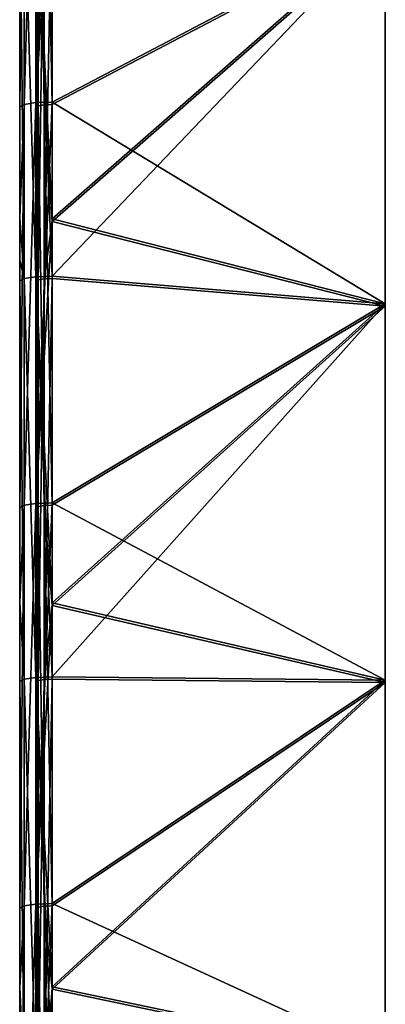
# Model space of a CAD drawing. Extents: x -1633 to 62, y -535 to 375.
# Tile 182 of 256: x 0 to 45, y -293 to -172. Entities that reach past the tile are written whole.
import ezdxf

# ---------------------------------------------------------------- set-up
doc = ezdxf.new("R2010")
doc.units = 0
doc.header["$LTSCALE"] = 33.374815
for name, color, linetype in [('1280', 7, 'CONTINUOUS'), ('1281', 7, 'CONTINUOUS'), ('1285', 7, 'CONTINUOUS'), ('1286', 7, 'CONTINUOUS'), ('1290', 7, 'CONTINUOUS'), ('1297', 7, 'CONTINUOUS'), ('1298', 7, 'CONTINUOUS'), ('1306', 7, 'CONTINUOUS'), ('1307', 7, 'CONTINUOUS'), ('1311', 7, 'CONTINUOUS'), ('1322', 7, 'CONTINUOUS'), ('1323', 7, 'CONTINUOUS')]:
    doc.layers.add(name, color=color, linetype=linetype)

msp = doc.modelspace()

# ---------------------------------------------------------------- linework, layer by layer
at = {"layer": '1280', "color": 7, "linetype": 'CONTINUOUS'}
for points in [[(0, -126.95, 89.48), (0, -134.42, 39.65), (0, -174.35, 89.48), (0, -126.95, 89.48)], [(0, -126.95, 89.48), (0, -174.35, 89.48), (0, -163.18, 139.31), (0, -126.95, 89.48)], [(0, -128.98, -109.84), (0, -149.7, -159.67), (0, -176.13, -109.84), (0, -128.98, -109.84)], [(0, -128.98, -109.84), (0, -176.13, -109.84), (0, -169.33, -60.01), (0, -128.98, -109.84)], [(0, -134.42, 39.65), (0, -140.4, -10.18), (0, -180.88, 39.65), (0, -134.42, 39.65)], [(0, -134.42, 39.65), (0, -180.88, 39.65), (0, -174.35, 89.48), (0, -134.42, 39.65)], [(0, -140.4, -10.18), (0, -169.33, -60.01), (0, -186.11, -10.18), (0, -140.4, -10.18)], [(0, -140.4, -10.18), (0, -186.11, -10.18), (0, -180.88, 39.65), (0, -140.4, -10.18)], [(0, -182.34, -186.3), (0, -149.7, -159.67), (0, -148.66, -181.21), (0, -182.34, -186.3)], [(0, -149.7, -159.67), (0, -197.36, -159.67), (0, -176.13, -109.84), (0, -149.7, -159.67)], [(0, -197.36, -159.67), (0, -149.7, -159.67), (0, -195.97, -188.36), (0, -197.36, -159.67)], [(0, -195.97, -188.36), (0, -149.7, -159.67), (0, -182.34, -186.3), (0, -195.97, -188.36)], [(0, -154.47, 182.09), (0, -163.18, 139.31), (0, -195.97, 188.36), (0, -154.47, 182.09)], [(0, -163.18, 139.31), (0, -174.35, 89.48), (0, -209.15, 139.31), (0, -163.18, 139.31)], [(0, -163.18, 139.31), (0, -209.15, 139.31), (0, -195.97, 188.36), (0, -163.18, 139.31)], [(0, -169.33, -60.01), (0, -176.13, -109.84), (0, -217.45, -60.01), (0, -169.33, -60.01)], [(0, -169.33, -60.01), (0, -217.45, -60.01), (0, -186.11, -10.18), (0, -169.33, -60.01)], [(0, -174.35, 89.48), (0, -180.88, 39.65), (0, -221.75, 89.48), (0, -174.35, 89.48)], [(0, -174.35, 89.48), (0, -221.75, 89.48), (0, -209.15, 139.31), (0, -174.35, 89.48)], [(0, -176.13, -109.84), (0, -197.36, -159.67), (0, -223.27, -109.84), (0, -176.13, -109.84)], [(0, -176.13, -109.84), (0, -223.27, -109.84), (0, -217.45, -60.01), (0, -176.13, -109.84)], [(0, -180.88, 39.65), (0, -186.11, -10.18), (0, -227.35, 39.65), (0, -180.88, 39.65)], [(0, -180.88, 39.65), (0, -227.35, 39.65), (0, -221.75, 89.48), (0, -180.88, 39.65)], [(0, -186.11, -10.18), (0, -217.45, -60.01), (0, -231.83, -10.18), (0, -186.11, -10.18)], [(0, -186.11, -10.18), (0, -231.83, -10.18), (0, -227.35, 39.65), (0, -186.11, -10.18)], [(0, -231.61, -193.73), (0, -197.36, -159.67), (0, -195.97, -188.36), (0, -231.61, -193.73)], [(0, -195.97, 188.36), (0, -209.15, 139.31), (0, -201.17, 189.14), (0, -195.97, 188.36)], [(0, -197.36, -159.67), (0, -245.02, -159.67), (0, -223.27, -109.84), (0, -197.36, -159.67)], [(0, -245.02, -159.67), (0, -197.36, -159.67), (0, -243.29, -195.5), (0, -245.02, -159.67)], [(0, -243.29, -195.5), (0, -197.36, -159.67), (0, -231.61, -193.73), (0, -243.29, -195.5)], [(0, -201.17, 189.14), (0, -209.15, 139.31), (0, -248.29, 189.14), (0, -201.17, 189.14)], [(0, -201.17, 189.14), (0, -248.29, 189.14), (0, -203.74, 189.53), (0, -201.17, 189.14)], [(0, -203.74, 189.53), (0, -248.29, 189.14), (0, -243.29, 195.5), (0, -203.74, 189.53)], [(0, -209.15, 139.31), (0, -221.75, 89.48), (0, -255.13, 139.31), (0, -209.15, 139.31)], [(0, -209.15, 139.31), (0, -255.13, 139.31), (0, -248.29, 189.14), (0, -209.15, 139.31)], [(0, -217.45, -60.01), (0, -223.27, -109.84), (0, -265.56, -60.01), (0, -217.45, -60.01)], [(0, -217.45, -60.01), (0, -265.56, -60.01), (0, -231.83, -10.18), (0, -217.45, -60.01)], [(0, -221.75, 89.48), (0, -227.35, 39.65), (0, -269.15, 89.48), (0, -221.75, 89.48)], [(0, -221.75, 89.48), (0, -269.15, 89.48), (0, -255.13, 139.31), (0, -221.75, 89.48)], [(0, -223.27, -109.84), (0, -245.02, -159.67), (0, -270.42, -109.84), (0, -223.27, -109.84)], [(0, -223.27, -109.84), (0, -270.42, -109.84), (0, -265.56, -60.01), (0, -223.27, -109.84)], [(0, -227.35, 39.65), (0, -231.83, -10.18), (0, -273.81, 39.65), (0, -227.35, 39.65)], [(0, -227.35, 39.65), (0, -273.81, 39.65), (0, -269.15, 89.48), (0, -227.35, 39.65)], [(0, -231.83, -10.18), (0, -265.56, -60.01), (0, -277.55, -10.18), (0, -231.83, -10.18)], [(0, -231.83, -10.18), (0, -277.55, -10.18), (0, -273.81, 39.65), (0, -231.83, -10.18)], [(0, -280.88, -201.17), (0, -245.02, -159.67), (0, -243.29, -195.5), (0, -280.88, -201.17)], [(0, -243.29, 195.5), (0, -248.29, 189.14), (0, -253.01, 196.96), (0, -243.29, 195.5)], [(0, -245.02, -159.67), (0, -292.69, -159.67), (0, -270.42, -109.84), (0, -245.02, -159.67)], [(0, -292.69, -159.67), (0, -245.02, -159.67), (0, -290.61, -202.64), (0, -292.69, -159.67)], [(0, -290.61, -202.64), (0, -245.02, -159.67), (0, -280.88, -201.17), (0, -290.61, -202.64)], [(0, -248.29, 189.14), (0, -255.13, 139.31), (0, -295.41, 189.14), (0, -248.29, 189.14)], [(0, -248.29, 189.14), (0, -295.41, 189.14), (0, -253.01, 196.96), (0, -248.29, 189.14)], [(0, -253.01, 196.96), (0, -295.41, 189.14), (0, -290.61, 202.64), (0, -253.01, 196.96)], [(0, -255.13, 139.31), (0, -269.15, 89.48), (0, -301.11, 139.31), (0, -255.13, 139.31)], [(0, -255.13, 139.31), (0, -301.11, 139.31), (0, -295.41, 189.14), (0, -255.13, 139.31)], [(0, -265.56, -60.01), (0, -270.42, -109.84), (0, -313.68, -60.01), (0, -265.56, -60.01)], [(0, -265.56, -60.01), (0, -313.68, -60.01), (0, -277.55, -10.18), (0, -265.56, -60.01)], [(0, -269.15, 89.48), (0, -273.81, 39.65), (0, -316.54, 89.48), (0, -269.15, 89.48)], [(0, -269.15, 89.48), (0, -316.54, 89.48), (0, -301.11, 139.31), (0, -269.15, 89.48)], [(0, -270.42, -109.84), (0, -292.69, -159.67), (0, -317.56, -109.84), (0, -270.42, -109.84)], [(0, -270.42, -109.84), (0, -317.56, -109.84), (0, -313.68, -60.01), (0, -270.42, -109.84)], [(0, -273.81, 39.65), (0, -277.55, -10.18), (0, -320.28, 39.65), (0, -273.81, 39.65)], [(0, -273.81, 39.65), (0, -320.28, 39.65), (0, -316.54, 89.48), (0, -273.81, 39.65)], [(0, -277.55, -10.18), (0, -313.68, -60.01), (0, -323.27, -10.18), (0, -277.55, -10.18)], [(0, -277.55, -10.18), (0, -323.27, -10.18), (0, -320.28, 39.65), (0, -277.55, -10.18)], [(0, -330.16, -208.61), (0, -292.69, -159.67), (0, -290.61, -202.64), (0, -330.16, -208.61)], [(0, -290.61, 202.64), (0, -295.41, 189.14), (0, -302.28, 204.4), (0, -290.61, 202.64)]]:
    msp.add_3dface(points, dxfattribs=at)
at = {"layer": '1281', "color": 7, "linetype": 'CONTINUOUS'}
for points in [[(2, -174.35, 89.48), (2, -134.42, 39.65), (2, -126.95, 89.48), (2, -174.35, 89.48)], [(2, -174.35, 89.48), (2, -126.95, 89.48), (2, -163.18, 139.31), (2, -174.35, 89.48)], [(2, -127.9, -109.84), (2, -169.33, -60.01), (2, -175.18, -109.84), (2, -127.9, -109.84)], [(2, -127.9, -109.84), (2, -175.18, -109.84), (2, -149.7, -159.67), (2, -127.9, -109.84)], [(2, -180.88, 39.65), (2, -140.4, -10.18), (2, -134.42, 39.65), (2, -180.88, 39.65)], [(2, -180.88, 39.65), (2, -134.42, 39.65), (2, -174.35, 89.48), (2, -180.88, 39.65)], [(2, -186.11, -10.18), (2, -140.4, -10.18), (2, -180.88, 39.65), (2, -186.11, -10.18)], [(2, -140.4, -10.18), (2, -186.11, -10.18), (2, -169.33, -60.01), (2, -140.4, -10.18)], [(2, -148.66, -181.21), (2, -149.7, -159.67), (2, -182.34, -186.3), (2, -148.66, -181.21)], [(2, -149.7, -159.67), (2, -175.18, -109.84), (2, -197.36, -159.67), (2, -149.7, -159.67)], [(2, -149.7, -159.67), (2, -197.36, -159.67), (2, -182.34, -186.3), (2, -149.7, -159.67)], [(2, -195.97, 188.36), (2, -163.18, 139.31), (2, -154.47, 182.09), (2, -195.97, 188.36)], [(2, -209.15, 139.31), (2, -174.35, 89.48), (2, -163.18, 139.31), (2, -209.15, 139.31)], [(2, -209.15, 139.31), (2, -163.18, 139.31), (2, -201.17, 189.14), (2, -209.15, 139.31)], [(2, -201.17, 189.14), (2, -163.18, 139.31), (2, -195.97, 188.36), (2, -201.17, 189.14)], [(2, -169.33, -60.01), (2, -186.11, -10.18), (2, -217.45, -60.01), (2, -169.33, -60.01)], [(2, -169.33, -60.01), (2, -217.45, -60.01), (2, -175.18, -109.84), (2, -169.33, -60.01)], [(2, -221.75, 89.48), (2, -180.88, 39.65), (2, -174.35, 89.48), (2, -221.75, 89.48)], [(2, -221.75, 89.48), (2, -174.35, 89.48), (2, -209.15, 139.31), (2, -221.75, 89.48)], [(2, -175.18, -109.84), (2, -217.45, -60.01), (2, -222.46, -109.84), (2, -175.18, -109.84)], [(2, -175.18, -109.84), (2, -222.46, -109.84), (2, -197.36, -159.67), (2, -175.18, -109.84)], [(2, -227.35, 39.65), (2, -186.11, -10.18), (2, -180.88, 39.65), (2, -227.35, 39.65)], [(2, -227.35, 39.65), (2, -180.88, 39.65), (2, -221.75, 89.48), (2, -227.35, 39.65)], [(2, -182.34, -186.3), (2, -197.36, -159.67), (2, -195.97, -188.36), (2, -182.34, -186.3)], [(2, -231.83, -10.18), (2, -186.11, -10.18), (2, -227.35, 39.65), (2, -231.83, -10.18)], [(2, -186.11, -10.18), (2, -231.83, -10.18), (2, -217.45, -60.01), (2, -186.11, -10.18)], [(2, -195.97, -188.36), (2, -197.36, -159.67), (2, -231.61, -193.73), (2, -195.97, -188.36)], [(2, -197.36, -159.67), (2, -222.46, -109.84), (2, -245.02, -159.67), (2, -197.36, -159.67)], [(2, -197.36, -159.67), (2, -245.02, -159.67), (2, -231.61, -193.73), (2, -197.36, -159.67)], [(2, -248.29, 189.14), (2, -209.15, 139.31), (2, -201.17, 189.14), (2, -248.29, 189.14)], [(2, -248.29, 189.14), (2, -201.17, 189.14), (2, -203.74, 189.53), (2, -248.29, 189.14)], [(2, -243.29, 195.5), (2, -248.29, 189.14), (2, -203.74, 189.53), (2, -243.29, 195.5)], [(2, -255.13, 139.31), (2, -221.75, 89.48), (2, -209.15, 139.31), (2, -255.13, 139.31)], [(2, -255.13, 139.31), (2, -209.15, 139.31), (2, -248.29, 189.14), (2, -255.13, 139.31)], [(2, -217.45, -60.01), (2, -231.83, -10.18), (2, -265.56, -60.01), (2, -217.45, -60.01)], [(2, -217.45, -60.01), (2, -265.56, -60.01), (2, -222.46, -109.84), (2, -217.45, -60.01)], [(2, -269.15, 89.48), (2, -227.35, 39.65), (2, -221.75, 89.48), (2, -269.15, 89.48)], [(2, -269.15, 89.48), (2, -221.75, 89.48), (2, -255.13, 139.31), (2, -269.15, 89.48)], [(2, -222.46, -109.84), (2, -265.56, -60.01), (2, -269.74, -109.84), (2, -222.46, -109.84)], [(2, -222.46, -109.84), (2, -269.74, -109.84), (2, -245.02, -159.67), (2, -222.46, -109.84)], [(2, -273.81, 39.65), (2, -231.83, -10.18), (2, -227.35, 39.65), (2, -273.81, 39.65)], [(2, -273.81, 39.65), (2, -227.35, 39.65), (2, -269.15, 89.48), (2, -273.81, 39.65)], [(2, -231.61, -193.73), (2, -245.02, -159.67), (2, -243.29, -195.5), (2, -231.61, -193.73)], [(2, -277.55, -10.18), (2, -231.83, -10.18), (2, -273.81, 39.65), (2, -277.55, -10.18)], [(2, -231.83, -10.18), (2, -277.55, -10.18), (2, -265.56, -60.01), (2, -231.83, -10.18)], [(2, -243.29, -195.5), (2, -245.02, -159.67), (2, -280.88, -201.17), (2, -243.29, -195.5)], [(2, -253.01, 196.96), (2, -248.29, 189.14), (2, -243.29, 195.5), (2, -253.01, 196.96)], [(2, -245.02, -159.67), (2, -269.74, -109.84), (2, -292.69, -159.67), (2, -245.02, -159.67)], [(2, -245.02, -159.67), (2, -292.69, -159.67), (2, -280.88, -201.17), (2, -245.02, -159.67)], [(2, -295.41, 189.14), (2, -255.13, 139.31), (2, -248.29, 189.14), (2, -295.41, 189.14)], [(2, -295.41, 189.14), (2, -248.29, 189.14), (2, -290.61, 202.64), (2, -295.41, 189.14)], [(2, -290.61, 202.64), (2, -248.29, 189.14), (2, -253.01, 196.96), (2, -290.61, 202.64)], [(2, -301.11, 139.31), (2, -269.15, 89.48), (2, -255.13, 139.31), (2, -301.11, 139.31)], [(2, -301.11, 139.31), (2, -255.13, 139.31), (2, -295.41, 189.14), (2, -301.11, 139.31)], [(2, -265.56, -60.01), (2, -277.55, -10.18), (2, -313.68, -60.01), (2, -265.56, -60.01)], [(2, -265.56, -60.01), (2, -313.68, -60.01), (2, -269.74, -109.84), (2, -265.56, -60.01)], [(2, -316.54, 89.48), (2, -273.81, 39.65), (2, -269.15, 89.48), (2, -316.54, 89.48)], [(2, -316.54, 89.48), (2, -269.15, 89.48), (2, -301.11, 139.31), (2, -316.54, 89.48)], [(2, -269.74, -109.84), (2, -313.68, -60.01), (2, -317.02, -109.84), (2, -269.74, -109.84)], [(2, -269.74, -109.84), (2, -317.02, -109.84), (2, -292.69, -159.67), (2, -269.74, -109.84)], [(2, -320.28, 39.65), (2, -277.55, -10.18), (2, -273.81, 39.65), (2, -320.28, 39.65)], [(2, -320.28, 39.65), (2, -273.81, 39.65), (2, -316.54, 89.48), (2, -320.28, 39.65)], [(2, -323.27, -10.18), (2, -277.55, -10.18), (2, -320.28, 39.65), (2, -323.27, -10.18)], [(2, -277.55, -10.18), (2, -323.27, -10.18), (2, -313.68, -60.01), (2, -277.55, -10.18)], [(2, -280.88, -201.17), (2, -292.69, -159.67), (2, -290.61, -202.64), (2, -280.88, -201.17)], [(2, -290.61, -202.64), (2, -292.69, -159.67), (2, -330.16, -208.61), (2, -290.61, -202.64)], [(2, -302.28, 204.4), (2, -295.41, 189.14), (2, -290.61, 202.64), (2, -302.28, 204.4)]]:
    msp.add_3dface(points, dxfattribs=at)
at = {"layer": '1285', "color": 7, "linetype": 'CONTINUOUS'}
for points in [[(4, -196.12, 192.42), (45, -160.26, 187.01), (4, -153.87, 186.05), (4, -196.12, 192.42)], [(45, -206.54, 194), (45, -160.26, 187.01), (4, -203.15, 193.48), (45, -206.54, 194)], [(4, -203.15, 193.48), (45, -160.26, 187.01), (4, -196.12, 192.42), (4, -203.15, 193.48)], [(4, -243.33, 199.55), (45, -206.54, 194), (4, -203.15, 193.48), (4, -243.33, 199.55)], [(45, -252.83, 200.98), (45, -206.54, 194), (4, -252.42, 200.92), (45, -252.83, 200.98)], [(4, -252.42, 200.92), (45, -206.54, 194), (4, -243.33, 199.55), (4, -252.42, 200.92)], [(4, -290.54, 206.67), (45, -252.83, 200.98), (4, -252.42, 200.92), (4, -290.54, 206.67)], [(45, -299.12, 207.97), (45, -252.83, 200.98), (4, -290.54, 206.67), (45, -299.12, 207.97)], [(4, -301.69, 208.36), (45, -299.12, 207.97), (4, -290.54, 206.67), (4, -301.69, 208.36)]]:
    msp.add_3dface(points, dxfattribs=at)
at = {"layer": '1286', "color": 7, "linetype": 'CONTINUOUS'}
for points in [[(4, -154.17, 184.07), (45, -160.55, 185.03), (4, -196.42, 190.44), (4, -154.17, 184.07)], [(45, -160.55, 185.03), (45, -206.84, 192.02), (4, -196.42, 190.44), (45, -160.55, 185.03)], [(4, -196.42, 190.44), (45, -206.84, 192.02), (4, -203.44, 191.51), (4, -196.42, 190.44)], [(4, -203.44, 191.51), (45, -206.84, 192.02), (4, -243.63, 197.57), (4, -203.44, 191.51)], [(45, -206.84, 192.02), (45, -253.13, 199), (4, -243.63, 197.57), (45, -206.84, 192.02)], [(4, -243.63, 197.57), (45, -253.13, 199), (4, -252.71, 198.94), (4, -243.63, 197.57)], [(4, -252.71, 198.94), (45, -253.13, 199), (4, -290.84, 204.7), (4, -252.71, 198.94)], [(45, -253.13, 199), (45, -299.41, 205.99), (4, -290.84, 204.7), (45, -253.13, 199)], [(4, -290.84, 204.7), (45, -299.41, 205.99), (4, -301.99, 206.38), (4, -290.84, 204.7)]]:
    msp.add_3dface(points, dxfattribs=at)
at = {"layer": '1290', "color": 7, "linetype": 'CONTINUOUS'}
for points in [[(45, -160.26, 187.01), (45, -206.54, 194), (45, -160.55, 185.03), (45, -160.26, 187.01)], [(45, -160.55, 185.03), (45, -206.54, 194), (45, -206.84, 192.02), (45, -160.55, 185.03)], [(45, -206.54, 194), (45, -252.83, 200.98), (45, -206.84, 192.02), (45, -206.54, 194)], [(45, -206.84, 192.02), (45, -252.83, 200.98), (45, -253.13, 199), (45, -206.84, 192.02)], [(45, -252.83, 200.98), (45, -299.12, 207.97), (45, -253.13, 199), (45, -252.83, 200.98)], [(45, -253.13, 199), (45, -299.12, 207.97), (45, -299.41, 205.99), (45, -253.13, 199)]]:
    msp.add_3dface(points, dxfattribs=at)
at = {"layer": '1297', "color": 7, "linetype": 'CONTINUOUS'}
for points in [[(0.54, -154.17, 184.07), (0, -154.47, 182.09), (0.54, -203.44, 191.51), (0.54, -154.17, 184.07)], [(0, -154.47, 182.09), (0, -195.97, 188.36), (0.54, -203.44, 191.51), (0, -154.47, 182.09)], [(2, -153.95, 185.52), (0.54, -154.17, 184.07), (2, -203.23, 192.95), (2, -153.95, 185.52)], [(2, -203.23, 192.95), (0.54, -154.17, 184.07), (0.54, -203.44, 191.51), (2, -203.23, 192.95)], [(4, -196.12, 192.42), (4, -153.87, 186.05), (2, -153.95, 185.52), (4, -196.12, 192.42)], [(4, -203.15, 193.48), (4, -196.12, 192.42), (2, -153.95, 185.52), (4, -203.15, 193.48)], [(4, -203.15, 193.48), (2, -153.95, 185.52), (2, -203.23, 192.95), (4, -203.15, 193.48)], [(0, -195.97, 188.36), (0, -201.17, 189.14), (0.54, -203.44, 191.51), (0, -195.97, 188.36)], [(0, -201.17, 189.14), (0, -203.74, 189.53), (0.54, -203.44, 191.51), (0, -201.17, 189.14)], [(2, -203.23, 192.95), (0.54, -203.44, 191.51), (2, -252.5, 200.39), (2, -203.23, 192.95)], [(4, -243.33, 199.55), (4, -203.15, 193.48), (2, -203.23, 192.95), (4, -243.33, 199.55)], [(4, -252.42, 200.92), (4, -243.33, 199.55), (2, -203.23, 192.95), (4, -252.42, 200.92)], [(4, -252.42, 200.92), (2, -203.23, 192.95), (2, -252.5, 200.39), (4, -252.42, 200.92)], [(0.54, -203.44, 191.51), (0, -203.74, 189.53), (0.54, -252.71, 198.94), (0.54, -203.44, 191.51)], [(0, -203.74, 189.53), (0, -243.29, 195.5), (0.54, -252.71, 198.94), (0, -203.74, 189.53)], [(2, -252.5, 200.39), (0.54, -203.44, 191.51), (0.54, -252.71, 198.94), (2, -252.5, 200.39)], [(0, -243.29, 195.5), (0, -253.01, 196.96), (0.54, -252.71, 198.94), (0, -243.29, 195.5)], [(0.54, -252.71, 198.94), (0, -253.01, 196.96), (0.54, -301.99, 206.38), (0.54, -252.71, 198.94)], [(0, -253.01, 196.96), (0, -290.61, 202.64), (0.54, -301.99, 206.38), (0, -253.01, 196.96)], [(2, -252.5, 200.39), (0.54, -252.71, 198.94), (2, -301.77, 207.83), (2, -252.5, 200.39)], [(2, -301.77, 207.83), (0.54, -252.71, 198.94), (0.54, -301.99, 206.38), (2, -301.77, 207.83)], [(4, -290.54, 206.67), (4, -252.42, 200.92), (2, -252.5, 200.39), (4, -290.54, 206.67)], [(4, -301.69, 208.36), (4, -290.54, 206.67), (2, -252.5, 200.39), (4, -301.69, 208.36)], [(4, -301.69, 208.36), (2, -252.5, 200.39), (2, -301.77, 207.83), (4, -301.69, 208.36)], [(0, -290.61, 202.64), (0, -302.28, 204.4), (0.54, -301.99, 206.38), (0, -290.61, 202.64)]]:
    msp.add_3dface(points, dxfattribs=at)
at = {"layer": '1298', "color": 7, "linetype": 'CONTINUOUS'}
for points in [[(2, -201.17, 189.14), (2, -195.97, 188.36), (2.27, -154.32, 183.08), (2, -201.17, 189.14)], [(2, -203.74, 189.53), (2, -201.17, 189.14), (2.27, -154.32, 183.08), (2, -203.74, 189.53)], [(2, -195.97, 188.36), (2, -154.47, 182.09), (2.27, -154.32, 183.08), (2, -195.97, 188.36)], [(2, -203.74, 189.53), (2.27, -154.32, 183.08), (2.27, -203.59, 190.52), (2, -203.74, 189.53)], [(2.27, -154.32, 183.08), (3, -154.21, 183.8), (2.27, -203.59, 190.52), (2.27, -154.32, 183.08)], [(2.27, -203.59, 190.52), (3, -154.21, 183.8), (3, -203.48, 191.24), (2.27, -203.59, 190.52)], [(4, -154.17, 184.07), (4, -196.42, 190.44), (3, -203.48, 191.24), (4, -154.17, 184.07)], [(3, -154.21, 183.8), (4, -154.17, 184.07), (3, -203.48, 191.24), (3, -154.21, 183.8)], [(4, -196.42, 190.44), (4, -203.44, 191.51), (3, -203.48, 191.24), (4, -196.42, 190.44)], [(2, -253.01, 196.96), (2, -243.29, 195.5), (2.27, -203.59, 190.52), (2, -253.01, 196.96)], [(2, -253.01, 196.96), (2.27, -203.59, 190.52), (2.27, -252.86, 197.95), (2, -253.01, 196.96)], [(2, -243.29, 195.5), (2, -203.74, 189.53), (2.27, -203.59, 190.52), (2, -243.29, 195.5)], [(2.27, -203.59, 190.52), (3, -203.48, 191.24), (2.27, -252.86, 197.95), (2.27, -203.59, 190.52)], [(2.27, -252.86, 197.95), (3, -203.48, 191.24), (3, -252.75, 198.68), (2.27, -252.86, 197.95)], [(4, -203.44, 191.51), (4, -243.63, 197.57), (3, -252.75, 198.68), (4, -203.44, 191.51)], [(3, -203.48, 191.24), (4, -203.44, 191.51), (3, -252.75, 198.68), (3, -203.48, 191.24)], [(4, -243.63, 197.57), (4, -252.71, 198.94), (3, -252.75, 198.68), (4, -243.63, 197.57)], [(2, -302.28, 204.4), (2, -290.61, 202.64), (2.27, -252.86, 197.95), (2, -302.28, 204.4)], [(2, -302.28, 204.4), (2.27, -252.86, 197.95), (2.27, -302.14, 205.39), (2, -302.28, 204.4)], [(2, -290.61, 202.64), (2, -253.01, 196.96), (2.27, -252.86, 197.95), (2, -290.61, 202.64)], [(2.27, -252.86, 197.95), (3, -252.75, 198.68), (2.27, -302.14, 205.39), (2.27, -252.86, 197.95)], [(2.27, -302.14, 205.39), (3, -252.75, 198.68), (3, -302.03, 206.11), (2.27, -302.14, 205.39)], [(4, -252.71, 198.94), (4, -290.84, 204.7), (3, -302.03, 206.11), (4, -252.71, 198.94)], [(3, -252.75, 198.68), (4, -252.71, 198.94), (3, -302.03, 206.11), (3, -252.75, 198.68)], [(4, -290.84, 204.7), (4, -301.99, 206.38), (3, -302.03, 206.11), (4, -290.84, 204.7)]]:
    msp.add_3dface(points, dxfattribs=at)
at = {"layer": '1306', "color": 7, "linetype": 'CONTINUOUS'}
for points in [[(4, -181.74, -190.25), (4, -148.91, -185.3), (45, -160.26, -187.01), (4, -181.74, -190.25)], [(45, -206.54, -194), (4, -181.74, -190.25), (45, -160.26, -187.01), (45, -206.54, -194)], [(4, -196.12, -192.42), (4, -181.74, -190.25), (45, -206.54, -194), (4, -196.12, -192.42)], [(4, -231.02, -197.69), (4, -196.12, -192.42), (45, -206.54, -194), (4, -231.02, -197.69)], [(45, -252.83, -200.98), (4, -231.02, -197.69), (45, -206.54, -194), (45, -252.83, -200.98)], [(4, -243.33, -199.55), (4, -231.02, -197.69), (45, -252.83, -200.98), (4, -243.33, -199.55)], [(4, -280.29, -205.13), (4, -243.33, -199.55), (45, -252.83, -200.98), (4, -280.29, -205.13)], [(45, -299.12, -207.97), (4, -280.29, -205.13), (45, -252.83, -200.98), (45, -299.12, -207.97)], [(4, -290.54, -206.67), (4, -280.29, -205.13), (45, -299.12, -207.97), (4, -290.54, -206.67)], [(4, -329.56, -212.56), (4, -290.54, -206.67), (45, -299.12, -207.97), (4, -329.56, -212.56)]]:
    msp.add_3dface(points, dxfattribs=at)
at = {"layer": '1307', "color": 7, "linetype": 'CONTINUOUS'}
for points in [[(4, -182.04, -188.28), (45, -160.55, -185.03), (4, -149.21, -183.32), (4, -182.04, -188.28)], [(45, -206.84, -192.02), (45, -160.55, -185.03), (4, -196.42, -190.44), (45, -206.84, -192.02)], [(4, -196.42, -190.44), (45, -160.55, -185.03), (4, -182.04, -188.28), (4, -196.42, -190.44)], [(4, -231.31, -195.71), (45, -206.84, -192.02), (4, -196.42, -190.44), (4, -231.31, -195.71)], [(45, -253.13, -199), (45, -206.84, -192.02), (4, -243.63, -197.57), (45, -253.13, -199)], [(4, -243.63, -197.57), (45, -206.84, -192.02), (4, -231.31, -195.71), (4, -243.63, -197.57)], [(4, -280.59, -203.15), (45, -253.13, -199), (4, -243.63, -197.57), (4, -280.59, -203.15)], [(45, -299.41, -205.99), (45, -253.13, -199), (4, -290.84, -204.7), (45, -299.41, -205.99)], [(4, -290.84, -204.7), (45, -253.13, -199), (4, -280.59, -203.15), (4, -290.84, -204.7)], [(4, -329.86, -210.58), (45, -299.41, -205.99), (4, -290.84, -204.7), (4, -329.86, -210.58)]]:
    msp.add_3dface(points, dxfattribs=at)
at = {"layer": '1311', "color": 7, "linetype": 'CONTINUOUS'}
for points in [[(45, -206.54, -194), (45, -160.26, -187.01), (45, -206.84, -192.02), (45, -206.54, -194)], [(45, -206.84, -192.02), (45, -160.26, -187.01), (45, -160.55, -185.03), (45, -206.84, -192.02)], [(45, -252.83, -200.98), (45, -206.54, -194), (45, -253.13, -199), (45, -252.83, -200.98)], [(45, -253.13, -199), (45, -206.54, -194), (45, -206.84, -192.02), (45, -253.13, -199)], [(45, -299.12, -207.97), (45, -252.83, -200.98), (45, -299.41, -205.99), (45, -299.12, -207.97)], [(45, -299.41, -205.99), (45, -252.83, -200.98), (45, -253.13, -199), (45, -299.41, -205.99)]]:
    msp.add_3dface(points, dxfattribs=at)
at = {"layer": '1322', "color": 7, "linetype": 'CONTINUOUS'}
for points in [[(0, -182.34, -186.3), (0, -148.66, -181.21), (0.54, -132.77, -180.84), (0, -182.34, -186.3)], [(0, -182.34, -186.3), (0.54, -132.77, -180.84), (0.54, -182.04, -188.28), (0, -182.34, -186.3)], [(0.54, -132.77, -180.84), (2, -132.55, -182.29), (0.54, -182.04, -188.28), (0.54, -132.77, -180.84)], [(0.54, -182.04, -188.28), (2, -132.55, -182.29), (2, -181.82, -189.72), (0.54, -182.04, -188.28)], [(4, -132.47, -182.82), (4, -148.91, -185.3), (2, -181.82, -189.72), (4, -132.47, -182.82)], [(2, -132.55, -182.29), (4, -132.47, -182.82), (2, -181.82, -189.72), (2, -132.55, -182.29)], [(4, -148.91, -185.3), (4, -181.74, -190.25), (2, -181.82, -189.72), (4, -148.91, -185.3)], [(0, -231.61, -193.73), (0, -195.97, -188.36), (0.54, -182.04, -188.28), (0, -231.61, -193.73)], [(0, -231.61, -193.73), (0.54, -182.04, -188.28), (0.54, -231.31, -195.71), (0, -231.61, -193.73)], [(0, -195.97, -188.36), (0, -182.34, -186.3), (0.54, -182.04, -188.28), (0, -195.97, -188.36)], [(0.54, -182.04, -188.28), (2, -181.82, -189.72), (0.54, -231.31, -195.71), (0.54, -182.04, -188.28)], [(0.54, -231.31, -195.71), (2, -181.82, -189.72), (2, -231.1, -197.16), (0.54, -231.31, -195.71)], [(4, -181.74, -190.25), (4, -196.12, -192.42), (2, -231.1, -197.16), (4, -181.74, -190.25)], [(2, -181.82, -189.72), (4, -181.74, -190.25), (2, -231.1, -197.16), (2, -181.82, -189.72)], [(4, -196.12, -192.42), (4, -231.02, -197.69), (2, -231.1, -197.16), (4, -196.12, -192.42)], [(0.54, -231.31, -195.71), (2, -231.1, -197.16), (0.54, -280.59, -203.15), (0.54, -231.31, -195.71)], [(0.54, -280.59, -203.15), (2, -231.1, -197.16), (2, -280.37, -204.6), (0.54, -280.59, -203.15)], [(4, -231.02, -197.69), (4, -243.33, -199.55), (2, -280.37, -204.6), (4, -231.02, -197.69)], [(2, -231.1, -197.16), (4, -231.02, -197.69), (2, -280.37, -204.6), (2, -231.1, -197.16)], [(0, -280.88, -201.17), (0, -243.29, -195.5), (0.54, -231.31, -195.71), (0, -280.88, -201.17)], [(0, -280.88, -201.17), (0.54, -231.31, -195.71), (0.54, -280.59, -203.15), (0, -280.88, -201.17)], [(0, -243.29, -195.5), (0, -231.61, -193.73), (0.54, -231.31, -195.71), (0, -243.29, -195.5)], [(4, -243.33, -199.55), (4, -280.29, -205.13), (2, -280.37, -204.6), (4, -243.33, -199.55)], [(0, -330.16, -208.61), (0, -290.61, -202.64), (0.54, -280.59, -203.15), (0, -330.16, -208.61)], [(0, -330.16, -208.61), (0.54, -280.59, -203.15), (0.54, -329.86, -210.58), (0, -330.16, -208.61)], [(0, -290.61, -202.64), (0, -280.88, -201.17), (0.54, -280.59, -203.15), (0, -290.61, -202.64)], [(0.54, -280.59, -203.15), (2, -280.37, -204.6), (0.54, -329.86, -210.58), (0.54, -280.59, -203.15)], [(0.54, -329.86, -210.58), (2, -280.37, -204.6), (2, -329.64, -212.03), (0.54, -329.86, -210.58)], [(4, -280.29, -205.13), (4, -290.54, -206.67), (2, -329.64, -212.03), (4, -280.29, -205.13)], [(2, -280.37, -204.6), (4, -280.29, -205.13), (2, -329.64, -212.03), (2, -280.37, -204.6)], [(4, -290.54, -206.67), (4, -329.56, -212.56), (2, -329.64, -212.03), (4, -290.54, -206.67)]]:
    msp.add_3dface(points, dxfattribs=at)
at = {"layer": '1323', "color": 7, "linetype": 'CONTINUOUS'}
for points in [[(2.27, -132.92, -179.85), (2, -133.07, -178.86), (2.27, -182.19, -187.29), (2.27, -132.92, -179.85)], [(2, -133.07, -178.86), (2, -148.66, -181.21), (2.27, -182.19, -187.29), (2, -133.07, -178.86)], [(3, -132.81, -180.57), (2.27, -132.92, -179.85), (3, -182.08, -188.01), (3, -132.81, -180.57)], [(3, -182.08, -188.01), (2.27, -132.92, -179.85), (2.27, -182.19, -187.29), (3, -182.08, -188.01)], [(4, -182.04, -188.28), (4, -149.21, -183.32), (3, -132.81, -180.57), (4, -182.04, -188.28)], [(4, -182.04, -188.28), (3, -132.81, -180.57), (3, -182.08, -188.01), (4, -182.04, -188.28)], [(2, -148.66, -181.21), (2, -182.34, -186.3), (2.27, -182.19, -187.29), (2, -148.66, -181.21)], [(2.27, -182.19, -187.29), (2, -182.34, -186.3), (2.27, -231.46, -194.72), (2.27, -182.19, -187.29)], [(2, -182.34, -186.3), (2, -195.97, -188.36), (2.27, -231.46, -194.72), (2, -182.34, -186.3)], [(3, -182.08, -188.01), (2.27, -182.19, -187.29), (3, -231.35, -195.45), (3, -182.08, -188.01)], [(3, -231.35, -195.45), (2.27, -182.19, -187.29), (2.27, -231.46, -194.72), (3, -231.35, -195.45)], [(4, -196.42, -190.44), (4, -182.04, -188.28), (3, -182.08, -188.01), (4, -196.42, -190.44)], [(4, -231.31, -195.71), (4, -196.42, -190.44), (3, -182.08, -188.01), (4, -231.31, -195.71)], [(4, -231.31, -195.71), (3, -182.08, -188.01), (3, -231.35, -195.45), (4, -231.31, -195.71)], [(2, -195.97, -188.36), (2, -231.61, -193.73), (2.27, -231.46, -194.72), (2, -195.97, -188.36)], [(2.27, -231.46, -194.72), (2, -231.61, -193.73), (2.27, -280.73, -202.16), (2.27, -231.46, -194.72)], [(2, -231.61, -193.73), (2, -243.29, -195.5), (2.27, -280.73, -202.16), (2, -231.61, -193.73)], [(3, -231.35, -195.45), (2.27, -231.46, -194.72), (3, -280.63, -202.88), (3, -231.35, -195.45)], [(3, -280.63, -202.88), (2.27, -231.46, -194.72), (2.27, -280.73, -202.16), (3, -280.63, -202.88)], [(4, -243.63, -197.57), (4, -231.31, -195.71), (3, -231.35, -195.45), (4, -243.63, -197.57)], [(4, -280.59, -203.15), (4, -243.63, -197.57), (3, -231.35, -195.45), (4, -280.59, -203.15)], [(4, -280.59, -203.15), (3, -231.35, -195.45), (3, -280.63, -202.88), (4, -280.59, -203.15)], [(2, -243.29, -195.5), (2, -280.88, -201.17), (2.27, -280.73, -202.16), (2, -243.29, -195.5)], [(2.27, -280.73, -202.16), (2, -280.88, -201.17), (2.27, -330.01, -209.6), (2.27, -280.73, -202.16)], [(3, -280.63, -202.88), (2.27, -280.73, -202.16), (3, -329.9, -210.32), (3, -280.63, -202.88)], [(3, -329.9, -210.32), (2.27, -280.73, -202.16), (2.27, -330.01, -209.6), (3, -329.9, -210.32)], [(4, -290.84, -204.7), (4, -280.59, -203.15), (3, -280.63, -202.88), (4, -290.84, -204.7)], [(4, -329.86, -210.58), (4, -290.84, -204.7), (3, -280.63, -202.88), (4, -329.86, -210.58)], [(4, -329.86, -210.58), (3, -280.63, -202.88), (3, -329.9, -210.32), (4, -329.86, -210.58)], [(2, -280.88, -201.17), (2, -290.61, -202.64), (2.27, -330.01, -209.6), (2, -280.88, -201.17)], [(2, -290.61, -202.64), (2, -330.16, -208.61), (2.27, -330.01, -209.6), (2, -290.61, -202.64)]]:
    msp.add_3dface(points, dxfattribs=at)

doc.saveas('drawing.dxf')
